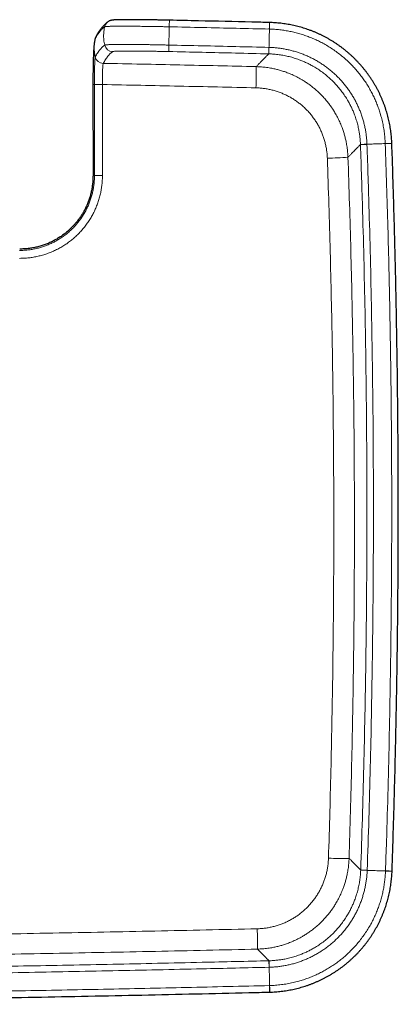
# Model space of a CAD drawing. Header units: millimetres. Extents: x 8 to 976, y 12 to 975.
# Tile 7 of 256: x 476 to 512, y 73 to 167. Entities that reach past the tile are written whole.
import ezdxf

# ---------------------------------------------------------------- set-up
doc = ezdxf.new("R2010")
doc.units = ezdxf.units.MM

msp = doc.modelspace()

# ---------------------------------------------------------------- linework, layer by layer
at = {"color": 252, "linetype": 'Continuous', "lineweight": 0}
for p, q in [((484.325, 166.512), (484.325, 166.512)), ((499.495, 163.875), (499.486, 163.875)), ((483.662, 162.967), (483.661, 162.966)), ((483.582, 160.948), (483.582, 160.938)), ((508.261, 155.196), (508.261, 155.205)), ((508.282, 85.759), (508.282, 85.769)), ((499.507, 77.084), (499.516, 77.084))]:
    msp.add_line(p, q, dxfattribs=at)
at = {"color": 7, "linetype": 'Continuous', "lineweight": 30}
for p, q in [((482.958, 165.529), (482.962, 165.537)), ((482.679, 160.923), (482.684, 152.205)), ((499.579, 74.084), (499.59, 74.085))]:
    msp.add_line(p, q, dxfattribs=at)
at = {"color": 7, "linetype": 'Continuous', "lineweight": 30, "flags": 128}
msp.add_lwpolyline([(484.105, 166.942), (484.144, 166.969), (484.203, 167.003)], dxfattribs=at)
at = {"color": 252, "linetype": 'Continuous', "lineweight": 0, "flags": 128}
for points in [[(489.975, 166.467), (489.976, 166.543), (489.978, 166.616), (489.979, 166.686), (489.981, 166.753), (489.982, 166.815), (489.983, 166.872), (489.984, 166.923), (489.985, 166.968), (489.986, 167.007), (489.987, 167.04), (489.988, 167.065), (489.988, 167.082), (489.988, 167.092), (489.988, 167.095)], [(499.543, 166.247), (499.545, 166.323), (499.547, 166.396), (499.549, 166.466), (499.55, 166.533), (499.552, 166.595), (499.553, 166.652), (499.554, 166.703), (499.555, 166.748), (499.556, 166.787), (499.557, 166.82), (499.558, 166.845), (499.558, 166.862), (499.558, 166.872), (499.558, 166.875)], [(499.553, 166.247), (499.555, 166.323), (499.557, 166.396), (499.559, 166.466), (499.56, 166.532), (499.562, 166.594), (499.563, 166.651), (499.565, 166.703), (499.566, 166.748), (499.567, 166.787), (499.568, 166.819), (499.568, 166.844), (499.569, 166.862), (499.569, 166.872), (499.569, 166.875)], [(489.923, 164.095), (489.923, 164.1), (489.923, 164.112), (489.924, 164.132), (489.924, 164.158), (489.925, 164.19), (489.926, 164.229), (489.927, 164.274), (489.928, 164.325), (489.929, 164.381), (489.93, 164.441), (489.932, 164.505), (489.933, 164.573), (489.935, 164.644), (489.936, 164.717)], [(499.486, 163.875), (499.486, 163.88), (499.486, 163.893), (499.486, 163.912), (499.487, 163.938), (499.488, 163.97), (499.489, 164.01), (499.49, 164.055), (499.491, 164.105), (499.492, 164.161), (499.494, 164.221), (499.495, 164.286), (499.497, 164.354), (499.499, 164.424), (499.501, 164.497)], [(499.495, 163.875), (499.495, 163.88), (499.496, 163.892), (499.496, 163.912), (499.497, 163.938), (499.498, 163.97), (499.499, 164.009), (499.5, 164.054), (499.501, 164.105), (499.502, 164.161), (499.504, 164.221), (499.506, 164.285), (499.507, 164.353), (499.509, 164.424), (499.511, 164.497)], [(508.261, 155.205), (508.266, 155.206), (508.278, 155.206), (508.297, 155.207), (508.323, 155.208), (508.356, 155.209), (508.395, 155.21), (508.44, 155.212), (508.49, 155.214), (508.546, 155.216), (508.606, 155.218), (508.671, 155.22), (508.739, 155.223), (508.81, 155.225), (508.883, 155.228)], [(508.261, 155.196), (508.266, 155.196), (508.278, 155.196), (508.297, 155.197), (508.323, 155.198), (508.356, 155.199), (508.395, 155.2), (508.44, 155.202), (508.491, 155.204), (508.546, 155.206), (508.607, 155.208), (508.671, 155.21), (508.739, 155.212), (508.81, 155.215), (508.883, 155.218)], [(510.632, 155.29), (510.707, 155.292), (510.781, 155.295), (510.851, 155.297), (510.917, 155.3), (510.979, 155.302), (511.036, 155.304), (511.087, 155.306), (511.133, 155.308), (511.172, 155.309), (511.204, 155.31), (511.229, 155.311), (511.247, 155.312), (511.257, 155.312), (511.259, 155.312)], [(510.632, 155.28), (510.708, 155.282), (510.781, 155.285), (510.851, 155.287), (510.917, 155.29), (510.979, 155.292), (511.036, 155.294), (511.088, 155.296), (511.133, 155.297), (511.172, 155.298), (511.204, 155.3), (511.229, 155.3), (511.247, 155.301), (511.257, 155.301), (511.259, 155.302)], [(508.282, 85.769), (508.287, 85.769), (508.299, 85.768), (508.319, 85.768), (508.345, 85.767), (508.377, 85.766), (508.416, 85.764), (508.461, 85.763), (508.512, 85.761), (508.568, 85.759), (508.628, 85.757), (508.692, 85.755), (508.76, 85.752), (508.831, 85.75), (508.904, 85.747)], [(508.282, 85.759), (508.287, 85.759), (508.299, 85.759), (508.318, 85.758), (508.344, 85.757), (508.377, 85.756), (508.416, 85.754), (508.461, 85.753), (508.512, 85.751), (508.567, 85.749), (508.628, 85.747), (508.692, 85.744), (508.76, 85.742), (508.831, 85.74), (508.904, 85.737)], [(510.653, 85.687), (510.729, 85.684), (510.802, 85.681), (510.872, 85.679), (510.939, 85.677), (511.001, 85.675), (511.058, 85.673), (511.109, 85.671), (511.154, 85.669), (511.193, 85.668), (511.225, 85.667), (511.25, 85.666), (511.268, 85.665), (511.278, 85.665), (511.281, 85.665)], [(510.653, 85.676), (510.729, 85.674), (510.802, 85.671), (510.872, 85.669), (510.938, 85.666), (511, 85.664), (511.057, 85.662), (511.109, 85.66), (511.154, 85.659), (511.193, 85.657), (511.225, 85.656), (511.25, 85.655), (511.268, 85.655), (511.278, 85.654), (511.28, 85.654)], [(499.507, 77.084), (499.507, 77.079), (499.507, 77.067), (499.507, 77.047), (499.508, 77.021), (499.509, 76.989), (499.51, 76.95), (499.511, 76.905), (499.512, 76.854), (499.513, 76.798), (499.515, 76.738), (499.516, 76.673), (499.518, 76.606), (499.52, 76.535), (499.522, 76.462)], [(499.516, 77.084), (499.516, 77.079), (499.517, 77.067), (499.517, 77.048), (499.518, 77.022), (499.519, 76.989), (499.52, 76.95), (499.521, 76.905), (499.522, 76.854), (499.523, 76.799), (499.525, 76.738), (499.527, 76.674), (499.528, 76.606), (499.53, 76.535), (499.532, 76.462)], [(499.564, 74.712), (499.566, 74.636), (499.568, 74.563), (499.57, 74.493), (499.571, 74.426), (499.573, 74.365), (499.574, 74.308), (499.575, 74.256), (499.576, 74.211), (499.577, 74.172), (499.578, 74.14), (499.579, 74.115), (499.579, 74.097), (499.579, 74.087), (499.579, 74.084)], [(499.574, 74.712), (499.576, 74.636), (499.578, 74.563), (499.58, 74.493), (499.581, 74.427), (499.583, 74.365), (499.584, 74.308), (499.586, 74.256), (499.587, 74.211), (499.588, 74.172), (499.589, 74.14), (499.589, 74.115), (499.59, 74.097), (499.59, 74.087), (499.59, 74.085)]]:
    msp.add_lwpolyline(points, dxfattribs=at)
at = {"color": 252, "linetype": 'Continuous', "lineweight": 0}
for centre, radius, start, end in [((484.574, 166.295), 0.799, 125.96545, 167.62262), ((483.665, 165.163), 0.795, 152.6475, 167.69079), ((484.582, 164.895), 0.8, 192.88304, 268.7598), ((483.679, 163.767), 0.801, 193.07123, 268.71999), ((483.68, 163.768), 0.801, 193.02347, 268.72143), ((446.754, 162.297), 51.537, 358.13896, 0.39647), ((483.43, 134.752), 26.197, 89.6678, 91.34073), ((483.461, 142.302), 18.636, 89.62797, 91.9801), ((504.488, 184.069), 30.188, 271.14744, 274.89565), ((483.467, 134.583), 17.652, 89.60722, 92.09047), ((506.36, 108.951), 22.08, 266.9887, 272.10777), ((444.421, 78.449), 53.994, 359.7351, 1.79737)]:
    msp.add_arc(centre, radius, start, end, dxfattribs=at)
at = {"color": 7, "linetype": 'Continuous', "lineweight": 30}
msp.add_arc((483.667, 165.165), 0.797, 150.38618, 167.67224, dxfattribs=at)
for points, knots in [([(484.106, 166.941), (484.075, 166.919), (484.01, 166.871), (483.915, 166.79), (483.817, 166.701), (483.72, 166.604), (483.625, 166.501), (483.531, 166.391), (483.438, 166.274), (483.345, 166.148), (483.251, 166.011), (483.156, 165.864), (483.064, 165.713), (483.004, 165.608), (482.975, 165.558)], [0, 0, 0, 0, 0.070524, 0.148541, 0.227873, 0.308136, 0.389002, 0.470207, 0.551549, 0.636453, 0.726663, 0.819255, 0.913295, 1, 1, 1, 1]), ([(489.988, 167.095), (489.979, 167.095), (489.905, 167.097), (489.775, 167.099), (489.601, 167.103), (489.436, 167.106), (489.266, 167.11), (489.088, 167.113), (488.905, 167.116), (488.723, 167.119), (488.543, 167.122), (488.363, 167.125), (488.185, 167.128), (488.008, 167.13), (487.832, 167.133), (487.658, 167.135), (487.486, 167.137), (487.318, 167.139), (487.154, 167.14), (486.994, 167.142), (486.839, 167.143), (486.688, 167.144), (486.542, 167.145), (486.401, 167.145), (486.264, 167.146), (486.132, 167.146), (486.003, 167.146), (485.878, 167.145), (485.756, 167.145), (485.639, 167.144), (485.527, 167.143), (485.42, 167.142), (485.318, 167.14), (485.221, 167.138), (485.129, 167.136), (485.041, 167.134), (484.959, 167.132), (484.881, 167.129), (484.808, 167.125), (484.738, 167.121), (484.67, 167.117), (484.604, 167.111), (484.545, 167.105), (484.497, 167.098), (484.459, 167.091), (484.425, 167.084), (484.389, 167.075), (484.346, 167.063), (484.296, 167.046), (484.247, 167.026), (484.216, 167.009), (484.203, 167.003)], [0, 0, 0, 0, 0.00342, 0.026165, 0.046378, 0.065476, 0.085155, 0.107249, 0.129347, 0.151467, 0.17363, 0.195856, 0.218167, 0.240583, 0.263125, 0.285809, 0.308598, 0.331197, 0.353663, 0.375999, 0.398216, 0.420324, 0.442333, 0.464258, 0.48611, 0.50791, 0.529516, 0.551911, 0.574303, 0.596706, 0.61914, 0.641625, 0.664185, 0.686856, 0.709673, 0.732681, 0.755882, 0.779214, 0.80296, 0.827382, 0.852991, 0.880994, 0.908405, 0.925772, 0.938027, 0.948442, 0.957954, 0.968186, 0.980111, 0.99192, 1, 1, 1, 1]), ([(499.558, 166.875), (498.999, 166.888), (496.738, 166.943), (493.548, 167.016), (490.917, 167.074), (489.988, 167.094)], [0, 0, 0, 0, 0.175437, 0.708719, 1, 1, 1, 1]), ([(499.569, 166.874), (499.569, 166.875), (499.565, 166.875), (499.562, 166.875), (499.558, 166.875)], [0, 0, 0, 0, 0.086879, 1, 1, 1, 1]), ([(511.259, 155.312), (511.255, 155.402), (511.248, 155.583), (511.228, 155.856), (511.203, 156.132), (511.17, 156.407), (511.132, 156.681), (511.087, 156.955), (511.036, 157.227), (510.979, 157.498), (510.915, 157.766), (510.846, 158.034), (510.769, 158.301), (510.687, 158.567), (510.598, 158.831), (510.504, 159.093), (510.403, 159.352), (510.297, 159.609), (510.185, 159.862), (510.068, 160.111), (509.945, 160.358), (509.816, 160.602), (509.681, 160.844), (509.54, 161.083), (509.394, 161.319), (509.242, 161.552), (509.084, 161.782), (508.922, 162.007), (508.754, 162.229), (508.582, 162.446), (508.405, 162.659), (508.224, 162.867), (508.037, 163.071), (507.846, 163.271), (507.65, 163.467), (507.449, 163.658), (507.244, 163.845), (507.035, 164.027), (506.821, 164.205), (506.604, 164.377), (506.382, 164.544), (506.158, 164.705), (505.929, 164.861), (505.698, 165.012), (505.463, 165.157), (505.225, 165.297), (504.982, 165.432), (504.736, 165.561), (504.487, 165.685), (504.235, 165.803), (503.98, 165.916), (503.724, 166.022), (503.466, 166.121), (503.207, 166.215), (502.945, 166.302), (502.681, 166.384), (502.414, 166.46), (502.146, 166.529), (501.875, 166.593), (501.604, 166.65), (501.331, 166.701), (501.057, 166.745), (500.782, 166.783), (500.507, 166.815), (500.231, 166.841), (499.956, 166.859), (499.735, 166.87), (499.606, 166.873), (499.569, 166.874)], [0, 0, 0, 0, 0.0148, 0.030067, 0.045348, 0.06064, 0.075942, 0.091251, 0.106578, 0.121807, 0.137027, 0.152311, 0.167643, 0.183009, 0.198391, 0.213773, 0.229134, 0.244457, 0.259728, 0.274929, 0.290104, 0.305363, 0.32066, 0.335985, 0.351331, 0.366688, 0.382049, 0.397402, 0.41274, 0.428054, 0.443338, 0.458575, 0.473814, 0.489085, 0.504378, 0.519687, 0.535008, 0.550334, 0.565658, 0.580974, 0.596276, 0.611557, 0.626824, 0.642028, 0.657252, 0.672536, 0.687864, 0.703223, 0.718597, 0.733969, 0.749322, 0.764639, 0.779907, 0.795104, 0.810271, 0.825589, 0.840898, 0.856209, 0.871529, 0.886885, 0.902162, 0.91746, 0.932805, 0.948147, 0.96343, 0.978601, 0.993895, 1, 1, 1, 1]), ([(482.871, 165.277), (482.865, 165.249), (482.852, 165.192), (482.837, 165.11), (482.825, 165.038), (482.817, 164.982), (482.81, 164.936), (482.805, 164.898), (482.8, 164.863), (482.796, 164.828), (482.791, 164.787), (482.786, 164.744), (482.78, 164.685), (482.774, 164.614), (482.766, 164.528), (482.76, 164.441), (482.753, 164.346), (482.747, 164.249), (482.741, 164.151), (482.736, 164.056), (482.731, 163.954), (482.726, 163.84), (482.722, 163.729), (482.718, 163.621), (482.714, 163.517), (482.711, 163.412), (482.708, 163.313), (482.705, 163.216), (482.702, 163.116), (482.7, 163.006), (482.697, 162.9), (482.695, 162.793), (482.693, 162.684), (482.69, 162.554), (482.688, 162.401), (482.686, 162.245), (482.684, 162.088), (482.682, 161.934), (482.681, 161.764), (482.68, 161.58), (482.679, 161.377), (482.679, 161.157), (482.679, 161.003), (482.679, 160.923)], [0, 0, 0, 0, 0.0195508, 0.0398578, 0.0564133, 0.0694019, 0.0804009, 0.0902299, 0.0985032, 0.1078706, 0.119569, 0.132966, 0.1455229, 0.1712068, 0.1994592, 0.229498, 0.2575688, 0.2910407, 0.3200314, 0.3434348, 0.3731855, 0.4037909, 0.4340846, 0.4582452, 0.4838211, 0.510084, 0.5332395, 0.5530231, 0.576112, 0.6002685, 0.6256211, 0.6445287, 0.6671967, 0.6936631, 0.7239173, 0.7580306, 0.7848697, 0.8138974, 0.8452895, 0.8792717, 0.9161364, 0.9562378, 1, 1, 1, 1]), ([(482.887, 165.333), (482.887, 165.333), (482.887, 165.325), (482.877, 165.311), (482.872, 165.284), (482.871, 165.276)], [0, 0, 0, 0, 0.000131, 0.717453, 1, 1, 1, 1]), ([(482.933, 165.476), (482.931, 165.47), (482.923, 165.452), (482.912, 165.424), (482.901, 165.391), (482.891, 165.358), (482.881, 165.323), (482.875, 165.298), (482.872, 165.283), (482.872, 165.281)], [0, 0, 0, 0, 0.0717587, 0.2103051, 0.3603826, 0.5279209, 0.7207058, 0.9508347, 1, 1, 1, 1]), ([(511.259, 155.302), (511.259, 155.302), (511.259, 155.305), (511.259, 155.309), (511.259, 155.312)], [0, 0, 0, 0, 0.065966, 1, 1, 1, 1]), ([(511.28, 85.665), (511.294, 86.067), (511.337, 87.311), (511.403, 89.397), (511.478, 91.925), (511.547, 94.455), (511.609, 96.986), (511.664, 99.516), (511.713, 102.046), (511.756, 104.577), (511.792, 107.107), (511.822, 109.638), (511.845, 112.169), (511.863, 114.7), (511.873, 117.231), (511.877, 119.762), (511.875, 122.293), (511.867, 124.824), (511.852, 127.355), (511.83, 129.885), (511.803, 132.416), (511.768, 134.947), (511.728, 137.478), (511.681, 140.008), (511.628, 142.538), (511.568, 145.069), (511.502, 147.599), (511.429, 150.129), (511.35, 152.658), (511.293, 154.382), (511.261, 155.263), (511.259, 155.302)], [0, 0, 0, 0, 0.017325, 0.0536, 0.089927, 0.126266, 0.162604, 0.198941, 0.235277, 0.271614, 0.307951, 0.344288, 0.380625, 0.416963, 0.453302, 0.489641, 0.525977, 0.562314, 0.598652, 0.63499, 0.671328, 0.707666, 0.744004, 0.780341, 0.816679, 0.853016, 0.889352, 0.925693, 0.96203, 0.998354, 1, 1, 1, 1]), ([(482.684, 152.205), (482.682, 152.075), (482.679, 151.819), (482.646, 151.437), (482.595, 151.062), (482.523, 150.692), (482.433, 150.328), (482.324, 149.971), (482.197, 149.623), (482.053, 149.285), (481.893, 148.959), (481.719, 148.644), (481.529, 148.341), (481.325, 148.048), (481.108, 147.768), (480.879, 147.501), (480.639, 147.248), (480.376, 146.998), (480.092, 146.754), (479.784, 146.518), (479.467, 146.302), (479.142, 146.106), (478.809, 145.928), (478.47, 145.77), (478.108, 145.624), (477.722, 145.494), (477.314, 145.382), (476.905, 145.297), (476.495, 145.237), (476.085, 145.2), (475.812, 145.196), (475.675, 145.193)], [0, 0, 0, 0, 0.035284, 0.069891, 0.104201, 0.138514, 0.172558, 0.206351, 0.240029, 0.273505, 0.306373, 0.338916, 0.371443, 0.403924, 0.436067, 0.467946, 0.499641, 0.53109, 0.566626, 0.601769, 0.636562, 0.671043, 0.705248, 0.739213, 0.772908, 0.81171, 0.850027, 0.887941, 0.925526, 0.962857, 1, 1, 1, 1]), ([(499.59, 74.085), (499.681, 74.087), (499.863, 74.093), (500.138, 74.11), (500.414, 74.132), (500.689, 74.162), (500.964, 74.197), (501.238, 74.239), (501.511, 74.287), (501.782, 74.342), (502.052, 74.402), (502.32, 74.469), (502.588, 74.542), (502.854, 74.622), (503.119, 74.708), (503.382, 74.8), (503.643, 74.897), (503.9, 75.001), (504.154, 75.11), (504.405, 75.225), (504.653, 75.345), (504.899, 75.471), (505.142, 75.604), (505.383, 75.742), (505.62, 75.886), (505.855, 76.035), (506.086, 76.19), (506.313, 76.35), (506.537, 76.515), (506.756, 76.685), (506.971, 76.86), (507.181, 77.039), (507.387, 77.223), (507.589, 77.412), (507.787, 77.606), (507.98, 77.805), (508.169, 78.008), (508.353, 78.216), (508.533, 78.427), (508.707, 78.643), (508.877, 78.863), (509.041, 79.086), (509.199, 79.312), (509.352, 79.542), (509.499, 79.775), (509.642, 80.012), (509.78, 80.253), (509.912, 80.498), (510.038, 80.746), (510.159, 80.997), (510.274, 81.25), (510.383, 81.505), (510.485, 81.762), (510.582, 82.02), (510.672, 82.281), (510.756, 82.544), (510.835, 82.81), (510.908, 83.078), (510.974, 83.347), (511.034, 83.618), (511.088, 83.89), (511.135, 84.164), (511.176, 84.438), (511.211, 84.714), (511.239, 84.989), (511.261, 85.264), (511.274, 85.486), (511.278, 85.616), (511.28, 85.654)], [0, 0, 0, 0, 0.014995, 0.030256, 0.045531, 0.060817, 0.076113, 0.091416, 0.106737, 0.12196, 0.137174, 0.152451, 0.167778, 0.183137, 0.198514, 0.213889, 0.229244, 0.244561, 0.259826, 0.27502, 0.29019, 0.305443, 0.320733, 0.336052, 0.351392, 0.366743, 0.382098, 0.397445, 0.412777, 0.428085, 0.443363, 0.458593, 0.473826, 0.489091, 0.504378, 0.519681, 0.534996, 0.550315, 0.565633, 0.580943, 0.596239, 0.611514, 0.626776, 0.641973, 0.657191, 0.672469, 0.687791, 0.703144, 0.718511, 0.733878, 0.749224, 0.764536, 0.779797, 0.794989, 0.810149, 0.825461, 0.840764, 0.856069, 0.871383, 0.886732, 0.902003, 0.917295, 0.932634, 0.94797, 0.963247, 0.978412, 0.9937, 1, 1, 1, 1]), ([(511.28, 85.654), (511.28, 85.655), (511.28, 85.658), (511.281, 85.662), (511.281, 85.665)], [0, 0, 0, 0, 0.213172, 1, 1, 1, 1]), ([(415.388, 72.916), (415.487, 72.917), (417.292, 72.922), (420.804, 72.939), (425.925, 72.966), (431.046, 73.001), (436.167, 73.043), (441.287, 73.09), (446.407, 73.144), (451.525, 73.204), (456.642, 73.271), (461.759, 73.344), (466.877, 73.424), (471.997, 73.51), (477.117, 73.602), (482.237, 73.701), (487.357, 73.806), (492.476, 73.918), (496.55, 74.011), (498.918, 74.069), (499.579, 74.085)], [0, 0, 0, 0, 0.003508, 0.064313, 0.125132, 0.185957, 0.246782, 0.3076, 0.368405, 0.429191, 0.489956, 0.550731, 0.611527, 0.67234, 0.733163, 0.793989, 0.854812, 0.915624, 0.97642, 1, 1, 1, 1])]:
    msp.add_open_spline(points, degree=3, knots=knots, dxfattribs=at)
at = {"color": 252, "linetype": 'Continuous', "lineweight": 0}
for points, knots in [([(483.794, 166.467), (483.757, 166.438), (483.682, 166.382), (483.571, 166.279), (483.459, 166.163), (483.347, 166.031), (483.236, 165.886), (483.122, 165.722), (483.006, 165.54), (482.928, 165.403), (482.888, 165.335)], [0, 0, 0, 0, 0.123227, 0.246457, 0.369685, 0.492915, 0.616153, 0.739393, 0.869694, 1, 1, 1, 1]), ([(483.794, 166.467), (483.773, 166.359), (483.731, 166.144), (483.702, 165.815), (483.699, 165.508), (483.717, 165.226), (483.749, 164.969), (483.784, 164.801), (483.802, 164.717)], [0, 0, 0, 0, 0.185952, 0.372936, 0.560323, 0.707437, 0.854097, 1, 1, 1, 1]), ([(484.325, 166.512), (484.325, 166.512), (484.281, 166.51), (484.177, 166.507), (484.061, 166.5), (483.962, 166.494), (483.885, 166.486), (483.835, 166.479), (483.808, 166.473), (483.794, 166.469), (483.794, 166.467), (483.794, 166.467)], [0, 0, 0, 0, 0.000027, 0.15653, 0.313465, 0.470548, 0.627497, 0.784006, 0.891991, 0.999975, 1, 1, 1, 1]), ([(489.975, 166.467), (489.975, 166.467), (489.905, 166.469), (489.767, 166.472), (489.56, 166.476), (489.352, 166.48), (489.103, 166.484), (488.812, 166.489), (488.483, 166.494), (488.155, 166.498), (487.829, 166.503), (487.508, 166.507), (487.205, 166.511), (486.922, 166.515), (486.658, 166.518), (486.4, 166.521), (486.149, 166.523), (485.906, 166.525), (485.677, 166.526), (485.46, 166.525), (485.256, 166.524), (485.062, 166.523), (484.88, 166.521), (484.708, 166.519), (484.56, 166.517), (484.431, 166.515), (484.363, 166.512), (484.325, 166.512), (484.325, 166.512)], [0, 0, 0, 0, 0.0000084, 0.0291402, 0.0582714, 0.0875454, 0.1168187, 0.1642087, 0.2116344, 0.2590267, 0.3077006, 0.3564099, 0.4050834, 0.4482189, 0.4913785, 0.53451, 0.5786461, 0.6228089, 0.6669419, 0.70996, 0.7530041, 0.7960247, 0.8400224, 0.8840509, 0.9280502, 0.9639896, 0.9999953, 1, 1, 1, 1]), ([(489.975, 166.467), (489.972, 166.36), (489.968, 166.145), (489.96, 165.816), (489.954, 165.509), (489.947, 165.227), (489.942, 164.97), (489.938, 164.801), (489.936, 164.717)], [0, 0, 0, 0, 0.18594, 0.372919, 0.560305, 0.707423, 0.854087, 1, 1, 1, 1]), ([(499.543, 166.247), (498.487, 166.273), (496.363, 166.323), (493.174, 166.397), (491.041, 166.444), (489.975, 166.467)], [0, 0, 0, 0, 0.331309, 0.665654, 1, 1, 1, 1]), ([(499.553, 166.247), (499.551, 166.14), (499.545, 165.925), (499.538, 165.596), (499.53, 165.289), (499.523, 165.006), (499.517, 164.75), (499.513, 164.581), (499.511, 164.497)], [0, 0, 0, 0, 0.18594, 0.37292, 0.560306, 0.707423, 0.85409, 1, 1, 1, 1]), ([(499.553, 166.247), (499.553, 166.247), (499.55, 166.247), (499.547, 166.247), (499.543, 166.247)], [0, 0, 0, 0, 0.006006, 1, 1, 1, 1]), ([(510.632, 155.29), (510.632, 155.29), (510.609, 155.476), (510.61, 155.852), (510.538, 156.411), (510.451, 156.968), (510.333, 157.519), (510.197, 158.034), (510.046, 158.513), (509.886, 158.957), (509.708, 159.395), (509.509, 159.828), (509.291, 160.257), (509.052, 160.68), (508.795, 161.093), (508.522, 161.493), (508.232, 161.881), (507.926, 162.256), (507.605, 162.617), (507.255, 162.978), (506.875, 163.337), (506.462, 163.69), (506.033, 164.024), (505.589, 164.336), (505.13, 164.628), (504.679, 164.885), (504.238, 165.11), (503.808, 165.308), (503.371, 165.488), (502.923, 165.651), (502.463, 165.796), (501.993, 165.923), (501.519, 166.029), (501.036, 166.116), (500.547, 166.182), (500.051, 166.227), (499.719, 166.243), (499.553, 166.247), (499.553, 166.247)], [0, 0, 0, 0, 0.000003, 0.032761, 0.065578, 0.098415, 0.131232, 0.163989, 0.19148, 0.218994, 0.246509, 0.274, 0.302287, 0.3306, 0.358913, 0.387201, 0.415339, 0.443503, 0.471668, 0.499807, 0.531371, 0.563007, 0.594679, 0.626351, 0.657986, 0.68955, 0.71707, 0.744613, 0.772156, 0.799676, 0.827993, 0.856337, 0.884681, 0.912998, 0.941993, 0.971001, 0.999997, 1, 1, 1, 1]), ([(482.887, 165.333), (482.867, 165.226), (482.825, 165.011), (482.797, 164.683), (482.793, 164.376), (482.812, 164.094), (482.845, 163.838), (482.88, 163.67), (482.898, 163.586)], [0, 0, 0, 0, 0.185956, 0.372943, 0.56033, 0.707443, 0.854101, 1, 1, 1, 1]), ([(482.888, 165.335), (482.888, 165.334), (482.887, 165.334), (482.887, 165.333), (482.887, 165.333)], [0, 0, 0, 0, 0.997697, 1, 1, 1, 1]), ([(482.899, 163.588), (482.936, 163.652), (483.01, 163.782), (483.122, 163.958), (483.233, 164.12), (483.345, 164.268), (483.456, 164.401), (483.57, 164.52), (483.685, 164.628), (483.763, 164.687), (483.802, 164.717)], [0, 0, 0, 0, 0.123482, 0.246967, 0.370451, 0.493934, 0.617427, 0.740921, 0.870459, 1, 1, 1, 1]), ([(484.565, 164.095), (484.526, 164.065), (484.448, 164.006), (484.333, 163.899), (484.219, 163.779), (484.108, 163.646), (483.996, 163.499), (483.885, 163.337), (483.773, 163.161), (483.699, 163.032), (483.662, 162.967)], [0, 0, 0, 0, 0.129538, 0.259078, 0.382561, 0.506045, 0.629539, 0.753033, 0.876515, 1, 1, 1, 1]), ([(483.802, 164.717), (483.802, 164.717), (483.802, 164.72), (483.825, 164.726), (483.869, 164.734), (483.939, 164.742), (484.03, 164.749), (484.139, 164.755), (484.266, 164.76), (484.408, 164.764), (484.568, 164.768), (484.744, 164.771), (484.936, 164.773), (485.144, 164.775), (485.368, 164.775), (485.607, 164.776), (485.86, 164.775), (486.126, 164.775), (486.404, 164.774), (486.709, 164.772), (487.042, 164.77), (487.406, 164.766), (487.781, 164.761), (488.164, 164.755), (488.536, 164.748), (488.896, 164.74), (489.241, 164.733), (489.588, 164.725), (489.82, 164.72), (489.936, 164.717), (489.936, 164.717)], [0, 0, 0, 0, 0.000006, 0.039419, 0.078942, 0.118503, 0.158026, 0.19744, 0.233941, 0.270556, 0.307231, 0.343909, 0.380528, 0.417032, 0.453648, 0.490386, 0.527183, 0.56398, 0.600718, 0.637335, 0.680178, 0.723153, 0.766174, 0.809151, 0.851993, 0.888964, 0.925997, 0.963026, 0.999994, 1, 1, 1, 1]), ([(489.923, 164.095), (489.822, 164.097), (489.619, 164.102), (489.317, 164.108), (489.016, 164.114), (488.702, 164.119), (488.376, 164.124), (488.041, 164.13), (487.713, 164.134), (487.394, 164.138), (487.084, 164.141), (486.785, 164.143), (486.498, 164.145), (486.227, 164.146), (485.972, 164.146), (485.737, 164.145), (485.521, 164.143), (485.324, 164.141), (485.148, 164.137), (484.993, 164.133), (484.866, 164.128), (484.764, 164.123), (484.684, 164.117), (484.624, 164.11), (484.582, 164.103), (484.571, 164.097), (484.565, 164.095)], [0, 0, 0, 0, 0.036899, 0.07386, 0.110826, 0.147731, 0.190739, 0.233881, 0.277068, 0.320208, 0.363218, 0.407077, 0.451095, 0.495163, 0.539177, 0.583036, 0.626853, 0.670821, 0.714835, 0.758792, 0.802605, 0.842013, 0.881529, 0.92108, 0.960595, 1, 1, 1, 1]), ([(499.486, 163.875), (498.43, 163.901), (496.309, 163.951), (493.121, 164.025), (490.989, 164.072), (489.923, 164.095)], [0, 0, 0, 0, 0.331044, 0.665523, 1, 1, 1, 1]), ([(489.936, 164.717), (491.003, 164.694), (493.135, 164.647), (496.324, 164.573), (498.445, 164.523), (499.501, 164.497)], [0, 0, 0, 0, 0.334478, 0.668956, 1, 1, 1, 1]), ([(499.501, 164.497), (499.504, 164.497), (499.507, 164.497), (499.511, 164.497), (499.511, 164.497)], [0, 0, 0, 0, 0.994289, 1, 1, 1, 1]), ([(499.511, 164.497), (499.511, 164.497), (499.641, 164.495), (499.901, 164.481), (500.289, 164.447), (500.676, 164.396), (501.064, 164.33), (501.452, 164.248), (501.84, 164.149), (502.224, 164.035), (502.603, 163.906), (502.976, 163.759), (503.341, 163.597), (503.7, 163.42), (504.055, 163.227), (504.404, 163.016), (504.748, 162.789), (505.081, 162.547), (505.401, 162.294), (505.707, 162.03), (505.998, 161.756), (506.278, 161.471), (506.549, 161.171), (506.808, 160.857), (507.057, 160.529), (507.292, 160.191), (507.51, 159.846), (507.71, 159.496), (507.895, 159.141), (508.065, 158.779), (508.221, 158.407), (508.362, 158.024), (508.489, 157.633), (508.598, 157.236), (508.69, 156.837), (508.765, 156.437), (508.82, 156.036), (508.868, 155.633), (508.866, 155.362), (508.883, 155.228), (508.883, 155.228)], [0, 0, 0, 0, 0.000005, 0.02685, 0.053718, 0.080589, 0.107438, 0.135007, 0.162599, 0.190189, 0.217756, 0.245291, 0.272851, 0.300413, 0.327952, 0.3563, 0.384676, 0.413052, 0.441402, 0.46893, 0.496482, 0.524033, 0.55156, 0.579889, 0.608244, 0.636596, 0.664923, 0.69245, 0.720001, 0.747549, 0.775073, 0.803391, 0.831735, 0.860076, 0.888391, 0.916281, 0.944195, 0.972108, 0.999996, 1, 1, 1, 1]), ([(482.817, 160.941), (482.817, 160.941), (482.817, 161.006), (482.819, 161.135), (482.823, 161.329), (482.829, 161.52), (482.835, 161.708), (482.839, 161.9), (482.84, 162.094), (482.839, 162.289), (482.838, 162.476), (482.839, 162.652), (482.844, 162.814), (482.851, 162.963), (482.858, 163.098), (482.862, 163.221), (482.867, 163.327), (482.876, 163.414), (482.884, 163.484), (482.89, 163.534), (482.892, 163.569), (482.898, 163.582), (482.898, 163.586), (482.898, 163.586)], [0, 0, 0, 0, 0.000015, 0.049164, 0.098513, 0.148003, 0.197485, 0.246745, 0.302, 0.35743, 0.412784, 0.467935, 0.523507, 0.579295, 0.635147, 0.690809, 0.74654, 0.80248, 0.858512, 0.91435, 0.957167, 0.999985, 1, 1, 1, 1]), ([(482.898, 163.586), (482.898, 163.586), (482.899, 163.586), (482.899, 163.587), (482.899, 163.588)], [0, 0, 0, 0, 0.002191, 1, 1, 1, 1]), ([(498.289, 162.654), (498.357, 162.723), (498.493, 162.861), (498.675, 163.047), (498.842, 163.218), (498.983, 163.362), (499.101, 163.483), (499.2, 163.584), (499.289, 163.674), (499.366, 163.753), (499.433, 163.821), (499.468, 163.857), (499.486, 163.875)], [0, 0, 0, 0, 0.112442, 0.224884, 0.337346, 0.449809, 0.541495, 0.633181, 0.724867, 0.816577, 0.908288, 1, 1, 1, 1]), ([(508.261, 155.205), (508.255, 155.331), (508.242, 155.584), (508.204, 155.961), (508.151, 156.337), (508.074, 156.749), (507.968, 157.195), (507.827, 157.673), (507.672, 158.108), (507.51, 158.498), (507.348, 158.847), (507.171, 159.189), (506.961, 159.556), (506.712, 159.944), (506.42, 160.349), (506.13, 160.707), (505.848, 161.022), (505.58, 161.298), (505.3, 161.562), (504.98, 161.838), (504.617, 162.122), (504.207, 162.407), (503.815, 162.65), (503.444, 162.854), (503.099, 163.025), (502.747, 163.181), (502.356, 163.336), (501.923, 163.482), (501.448, 163.614), (500.965, 163.72), (500.478, 163.8), (499.987, 163.855), (499.659, 163.868), (499.495, 163.875)], [0, 0, 0, 0, 0.0278984, 0.0558215, 0.0837448, 0.1116431, 0.1483439, 0.1850729, 0.2217737, 0.250095, 0.2784421, 0.3067893, 0.3351108, 0.3718116, 0.4085405, 0.4452414, 0.4735634, 0.5019108, 0.5302583, 0.5585802, 0.5952971, 0.6320423, 0.6687595, 0.6970941, 0.725455, 0.7538154, 0.7821499, 0.8183675, 0.8546936, 0.8910753, 0.9274563, 0.9637823, 1, 1, 1, 1]), ([(483.661, 162.966), (483.659, 162.962), (483.655, 162.954), (483.65, 162.927), (483.641, 162.879), (483.629, 162.798), (483.62, 162.695), (483.613, 162.569), (483.603, 162.423), (483.596, 162.26), (483.595, 162.079), (483.595, 161.885), (483.595, 161.692), (483.591, 161.502), (483.586, 161.32), (483.582, 161.134), (483.582, 161.01), (483.582, 160.948)], [0, 0, 0, 0, 0.0420808, 0.0841674, 0.1584547, 0.2329877, 0.3072688, 0.3815364, 0.4560344, 0.5302866, 0.6044508, 0.6788589, 0.7530329, 0.8146404, 0.8765241, 0.9383993, 1, 1, 1, 1]), ([(483.662, 162.967), (486.1, 162.918), (490.976, 162.82), (495.852, 162.709), (498.289, 162.654)], [0, 0, 0, 0, 0.499999, 1, 1, 1, 1]), ([(498.289, 162.654), (498.456, 162.647), (498.788, 162.634), (499.285, 162.579), (499.74, 162.505), (500.154, 162.416), (500.527, 162.319), (500.895, 162.206), (501.294, 162.065), (501.721, 161.89), (502.172, 161.675), (502.577, 161.454), (502.938, 161.233), (503.258, 161.018), (503.569, 160.79), (503.898, 160.524), (504.243, 160.218), (504.596, 159.867), (504.905, 159.525), (505.172, 159.197), (505.402, 158.889), (505.618, 158.571), (505.841, 158.213), (506.064, 157.811), (506.281, 157.363), (506.458, 156.939), (506.601, 156.543), (506.716, 156.176), (506.815, 155.806), (506.906, 155.399), (506.982, 154.955), (507.039, 154.474), (507.056, 154.152), (507.064, 153.991)], [0, 0, 0, 0, 0.0367155, 0.0734593, 0.1101748, 0.1385063, 0.1668641, 0.1952214, 0.2235529, 0.2602861, 0.2970477, 0.3337813, 0.3621307, 0.3905061, 0.4188815, 0.4472309, 0.4838876, 0.520573, 0.5572301, 0.5855193, 0.6138344, 0.6421494, 0.6704383, 0.70702, 0.7436298, 0.7802114, 0.808439, 0.8366924, 0.8649457, 0.8931733, 0.9287736, 0.9643998, 1, 1, 1, 1]), ([(482.681, 160.923), (482.682, 160.925), (482.684, 160.928), (482.713, 160.932), (482.755, 160.937), (482.796, 160.94), (482.817, 160.941)], [0, 0, 0, 0, 0.26458, 0.510689, 0.755995, 1, 1, 1, 1]), ([(482.817, 160.927), (482.817, 160.932), (482.817, 160.936), (482.817, 160.941), (482.817, 160.941)], [0, 0, 0, 0, 0.995715, 1, 1, 1, 1]), ([(482.823, 152.224), (482.822, 153.29), (482.821, 155.423), (482.819, 158.324), (482.818, 160.159), (482.817, 160.927)], [0, 0, 0, 0, 0.367599, 0.735198, 1, 1, 1, 1]), ([(483.582, 160.938), (483.583, 159.871), (483.584, 158.037), (483.586, 155.136), (483.587, 153.301), (483.588, 152.235)], [0, 0, 0, 0, 0.367627, 0.632401, 1, 1, 1, 1]), ([(498.264, 160.623), (495.817, 160.679), (490.923, 160.79), (486.029, 160.889), (483.582, 160.938)], [0, 0, 0, 0, 0.499999, 1, 1, 1, 1]), ([(505.092, 153.887), (505.086, 154.012), (505.073, 154.263), (505.029, 154.637), (504.965, 155.013), (504.878, 155.39), (504.769, 155.767), (504.639, 156.138), (504.488, 156.501), (504.318, 156.855), (504.128, 157.198), (503.918, 157.53), (503.69, 157.85), (503.443, 158.158), (503.18, 158.451), (502.902, 158.729), (502.608, 158.99), (502.3, 159.234), (501.977, 159.461), (501.642, 159.67), (501.296, 159.859), (500.94, 160.029), (500.576, 160.179), (500.203, 160.307), (499.824, 160.414), (499.438, 160.5), (499.049, 160.564), (498.657, 160.608), (498.394, 160.618), (498.264, 160.623)], [0, 0, 0, 0, 0.035601, 0.071228, 0.106829, 0.143845, 0.180978, 0.21817, 0.255362, 0.292494, 0.32951, 0.366604, 0.403816, 0.441086, 0.478358, 0.515569, 0.552663, 0.589845, 0.627144, 0.664504, 0.701864, 0.739164, 0.776346, 0.813524, 0.850818, 0.888172, 0.925527, 0.962822, 1, 1, 1, 1]), ([(508.261, 155.196), (508.243, 155.178), (508.208, 155.142), (508.14, 155.074), (508.062, 154.995), (507.973, 154.906), (507.873, 154.805), (507.754, 154.685), (507.613, 154.543), (507.447, 154.376), (507.266, 154.194), (507.131, 154.058), (507.064, 153.991)], [0, 0, 0, 0, 0.092275, 0.1845513, 0.2768269, 0.3691269, 0.4614289, 0.5537301, 0.6652877, 0.7768448, 0.888422, 1, 1, 1, 1]), ([(508.282, 85.769), (508.337, 87.414), (508.446, 90.704), (508.578, 95.64), (508.688, 100.577), (508.772, 105.514), (508.83, 110.226), (508.864, 114.713), (508.879, 118.975), (508.874, 123.521), (508.847, 128.351), (508.792, 133.466), (508.711, 138.58), (508.603, 143.693), (508.486, 148.167), (508.37, 152.001), (508.298, 154.131), (508.261, 155.196)], [0, 0, 0, 0, 0.071108, 0.142216, 0.213326, 0.284435, 0.355542, 0.416916, 0.478291, 0.539665, 0.613319, 0.686975, 0.760631, 0.834286, 0.907941, 0.95397, 1, 1, 1, 1]), ([(510.632, 155.29), (510.525, 155.286), (510.309, 155.278), (509.981, 155.267), (509.674, 155.256), (509.392, 155.246), (509.135, 155.237), (508.967, 155.231), (508.883, 155.228)], [0, 0, 0, 0, 0.1859406, 0.3729224, 0.5603078, 0.7074234, 0.8540898, 1, 1, 1, 1]), ([(508.883, 155.228), (508.883, 155.228), (508.883, 155.224), (508.883, 155.221), (508.883, 155.218)], [0, 0, 0, 0, 0.005666, 1, 1, 1, 1]), ([(508.883, 155.218), (508.919, 154.152), (508.992, 152.021), (509.108, 148.185), (509.225, 143.708), (509.333, 138.591), (509.414, 133.474), (509.469, 128.357), (509.496, 123.523), (509.501, 118.974), (509.486, 114.71), (509.452, 110.22), (509.395, 105.505), (509.31, 100.565), (509.2, 95.625), (509.068, 90.686), (508.959, 87.393), (508.904, 85.747)], [0, 0, 0, 0, 0.04603, 0.09206, 0.165714, 0.239369, 0.313025, 0.386681, 0.460335, 0.521709, 0.583084, 0.644458, 0.715565, 0.786674, 0.857783, 0.928892, 1, 1, 1, 1]), ([(510.632, 155.28), (510.632, 155.283), (510.632, 155.286), (510.632, 155.289), (510.632, 155.29)], [0, 0, 0, 0, 0.994049, 1, 1, 1, 1]), ([(510.653, 85.687), (510.685, 86.621), (510.774, 89.262), (510.9, 93.609), (511.023, 98.727), (511.12, 103.846), (511.19, 108.965), (511.229, 113.444), (511.246, 117.284), (511.251, 120.683), (511.243, 124.282), (511.22, 128.08), (511.183, 131.878), (511.131, 135.675), (511.065, 139.473), (510.983, 143.339), (510.884, 147.273), (510.768, 151.277), (510.678, 153.945), (510.632, 155.28)], [0, 0, 0, 0, 0.040319, 0.113868, 0.187419, 0.260971, 0.334522, 0.408071, 0.454035, 0.5, 0.554568, 0.609136, 0.663705, 0.718266, 0.772827, 0.827388, 0.884925, 0.942463, 1, 1, 1, 1]), ([(505.2, 86.901), (505.246, 88.388), (505.337, 91.363), (505.448, 95.824), (505.541, 100.287), (505.614, 104.75), (505.666, 109.213), (505.699, 113.676), (505.712, 118.139), (505.705, 122.603), (505.678, 127.067), (505.631, 131.533), (505.564, 136.002), (505.477, 140.474), (505.37, 144.945), (505.244, 149.416), (505.143, 152.397), (505.092, 153.887)], [0, 0, 0, 0, 0.066621, 0.133243, 0.199866, 0.266488, 0.333109, 0.399731, 0.466353, 0.532975, 0.599597, 0.666219, 0.732974, 0.799731, 0.866488, 0.933244, 1, 1, 1, 1]), ([(507.064, 153.991), (507.115, 152.501), (507.216, 149.522), (507.341, 145.052), (507.449, 140.581), (507.536, 136.11), (507.603, 131.639), (507.65, 127.168), (507.678, 122.696), (507.685, 118.225), (507.672, 113.753), (507.64, 109.279), (507.587, 104.802), (507.514, 100.322), (507.421, 95.843), (507.309, 91.364), (507.218, 88.379), (507.172, 86.886)], [0, 0, 0, 0, 0.066621, 0.133243, 0.199866, 0.266488, 0.333109, 0.399731, 0.466353, 0.532975, 0.599597, 0.666219, 0.732974, 0.799731, 0.866488, 0.933244, 1, 1, 1, 1]), ([(483.588, 152.235), (483.585, 152.088), (483.581, 151.795), (483.543, 151.356), (483.483, 150.92), (483.398, 150.487), (483.288, 150.057), (483.154, 149.633), (482.996, 149.215), (482.815, 148.808), (482.612, 148.411), (482.387, 148.027), (482.14, 147.657), (481.872, 147.3), (481.584, 146.958), (481.278, 146.633), (480.955, 146.326), (480.615, 146.038), (480.259, 145.77), (479.889, 145.523), (479.504, 145.295), (479.108, 145.09), (478.701, 144.907), (478.286, 144.748), (477.862, 144.613), (477.43, 144.502), (476.992, 144.415), (476.55, 144.353), (476.106, 144.313), (475.81, 144.309), (475.662, 144.306)], [0, 0, 0, 0, 0.03531, 0.070676, 0.106041, 0.141351, 0.177014, 0.21279, 0.248623, 0.284455, 0.320229, 0.355891, 0.391599, 0.42742, 0.463298, 0.499176, 0.534995, 0.570702, 0.60639, 0.642192, 0.678049, 0.713906, 0.749705, 0.785391, 0.821066, 0.856852, 0.892696, 0.92854, 0.964326, 1, 1, 1, 1]), ([(475.667, 145.065), (475.667, 145.065), (475.801, 145.065), (476.069, 145.073), (476.469, 145.107), (476.868, 145.164), (477.264, 145.242), (477.653, 145.342), (478.036, 145.464), (478.411, 145.608), (478.778, 145.773), (479.136, 145.959), (479.483, 146.164), (479.818, 146.388), (480.139, 146.629), (480.446, 146.889), (480.738, 147.166), (481.014, 147.46), (481.274, 147.768), (481.516, 148.09), (481.738, 148.425), (481.941, 148.772), (482.125, 149.129), (482.288, 149.498), (482.431, 149.874), (482.552, 150.258), (482.651, 150.645), (482.728, 151.036), (482.783, 151.43), (482.816, 151.826), (482.823, 152.091), (482.823, 152.224), (482.823, 152.224)], [0, 0, 0, 0, 0.000005, 0.035679, 0.071464, 0.107307, 0.143152, 0.178939, 0.214614, 0.250302, 0.286102, 0.321961, 0.357823, 0.393628, 0.429321, 0.465025, 0.500843, 0.53672, 0.572597, 0.608417, 0.644123, 0.679783, 0.715555, 0.751384, 0.787214, 0.822988, 0.858649, 0.893958, 0.929322, 0.964685, 0.999995, 1, 1, 1, 1]), ([(482.686, 152.205), (482.688, 152.206), (482.69, 152.209), (482.718, 152.214), (482.76, 152.219), (482.802, 152.222), (482.823, 152.224)], [0, 0, 0, 0, 0.254031, 0.503652, 0.752485, 1, 1, 1, 1]), ([(498.388, 80.142), (498.516, 80.147), (498.774, 80.158), (499.158, 80.2), (499.541, 80.261), (499.921, 80.346), (500.298, 80.451), (500.669, 80.578), (501.032, 80.725), (501.387, 80.892), (501.731, 81.079), (502.063, 81.285), (502.385, 81.51), (502.694, 81.753), (502.989, 82.012), (503.268, 82.288), (503.531, 82.578), (503.778, 82.884), (504.007, 83.204), (504.219, 83.537), (504.411, 83.881), (504.584, 84.235), (504.736, 84.597), (504.867, 84.968), (504.977, 85.346), (505.067, 85.73), (505.134, 86.118), (505.181, 86.509), (505.194, 86.771), (505.2, 86.901)], [0, 0, 0, 0, 0.036479, 0.072986, 0.109465, 0.146351, 0.183352, 0.220413, 0.257472, 0.294473, 0.331359, 0.368322, 0.405401, 0.442541, 0.47968, 0.51676, 0.553723, 0.590818, 0.62803, 0.665303, 0.702576, 0.739789, 0.776885, 0.813973, 0.851177, 0.888441, 0.925705, 0.962911, 1, 1, 1, 1]), ([(507.172, 86.886), (507.164, 86.72), (507.148, 86.388), (507.088, 85.893), (507.01, 85.439), (506.918, 85.027), (506.818, 84.656), (506.702, 84.289), (506.558, 83.892), (506.38, 83.467), (506.162, 83.019), (505.937, 82.616), (505.714, 82.257), (505.496, 81.94), (505.265, 81.632), (504.997, 81.305), (504.689, 80.964), (504.336, 80.615), (503.992, 80.31), (503.663, 80.047), (503.353, 79.82), (503.034, 79.606), (502.675, 79.387), (502.272, 79.168), (501.824, 78.956), (501.4, 78.782), (501.003, 78.643), (500.637, 78.531), (500.266, 78.435), (499.855, 78.347), (499.403, 78.274), (498.909, 78.219), (498.579, 78.206), (498.414, 78.199)], [0, 0, 0, 0, 0.036627, 0.073281, 0.109907, 0.138168, 0.166455, 0.194741, 0.223001, 0.259655, 0.296337, 0.33299, 0.361277, 0.389591, 0.417905, 0.446193, 0.482727, 0.519289, 0.555823, 0.584016, 0.612234, 0.640453, 0.668646, 0.705097, 0.741576, 0.778028, 0.806152, 0.834301, 0.862451, 0.890574, 0.92704, 0.963534, 1, 1, 1, 1]), ([(507.172, 86.886), (507.235, 86.823), (507.36, 86.697), (507.528, 86.528), (507.683, 86.372), (507.813, 86.241), (507.923, 86.13), (508.015, 86.038), (508.097, 85.955), (508.169, 85.883), (508.232, 85.82), (508.266, 85.786), (508.282, 85.769)], [0, 0, 0, 0, 0.112806, 0.225612, 0.338436, 0.451261, 0.542706, 0.634151, 0.725596, 0.817064, 0.908532, 1, 1, 1, 1]), ([(499.516, 77.084), (499.643, 77.089), (499.896, 77.098), (500.275, 77.133), (500.653, 77.182), (501.066, 77.254), (501.514, 77.356), (501.994, 77.492), (502.43, 77.643), (502.822, 77.8), (503.173, 77.959), (503.516, 78.132), (503.885, 78.339), (504.276, 78.583), (504.684, 78.871), (505.045, 79.157), (505.363, 79.436), (505.641, 79.702), (505.908, 79.979), (506.188, 80.296), (506.476, 80.656), (506.765, 81.063), (507.012, 81.453), (507.22, 81.821), (507.394, 82.164), (507.554, 82.515), (507.713, 82.904), (507.864, 83.336), (508.001, 83.81), (508.112, 84.291), (508.197, 84.778), (508.256, 85.267), (508.273, 85.595), (508.282, 85.759)], [0, 0, 0, 0, 0.027988, 0.056, 0.084012, 0.112, 0.148685, 0.1854, 0.222086, 0.250396, 0.278732, 0.307068, 0.335378, 0.372064, 0.408778, 0.445465, 0.473775, 0.502111, 0.530448, 0.558758, 0.59546, 0.632191, 0.668893, 0.697216, 0.725566, 0.753915, 0.782239, 0.818442, 0.854753, 0.891119, 0.927486, 0.963797, 1, 1, 1, 1]), ([(508.904, 85.737), (508.904, 85.737), (508.904, 85.607), (508.882, 85.347), (508.846, 84.959), (508.791, 84.573), (508.72, 84.186), (508.634, 83.798), (508.532, 83.411), (508.414, 83.028), (508.28, 82.651), (508.13, 82.28), (507.964, 81.916), (507.783, 81.559), (507.586, 81.207), (507.372, 80.859), (507.141, 80.518), (506.896, 80.187), (506.639, 79.87), (506.372, 79.567), (506.096, 79.278), (505.807, 79.001), (505.504, 78.734), (505.188, 78.478), (504.857, 78.232), (504.517, 78.001), (504.17, 77.787), (503.817, 77.59), (503.461, 77.409), (503.097, 77.242), (502.723, 77.09), (502.339, 76.953), (501.947, 76.831), (501.549, 76.725), (501.149, 76.638), (500.746, 76.568), (500.343, 76.514), (499.938, 76.48), (499.667, 76.462), (499.532, 76.462), (499.532, 76.462)], [0, 0, 0, 0, 0.000004, 0.026838, 0.053696, 0.080556, 0.107394, 0.134951, 0.162532, 0.190111, 0.217667, 0.245191, 0.272739, 0.300291, 0.327818, 0.356156, 0.38452, 0.412886, 0.441224, 0.468742, 0.496282, 0.523823, 0.551339, 0.579656, 0.607999, 0.636341, 0.664656, 0.692172, 0.719712, 0.747249, 0.774762, 0.803068, 0.831401, 0.859731, 0.888035, 0.916013, 0.944017, 0.972019, 0.999996, 1, 1, 1, 1]), ([(499.574, 74.712), (499.574, 74.712), (499.762, 74.712), (500.137, 74.738), (500.699, 74.791), (501.257, 74.876), (501.81, 74.987), (502.327, 75.118), (502.808, 75.263), (503.253, 75.419), (503.693, 75.593), (504.128, 75.786), (504.559, 76), (504.985, 76.235), (505.4, 76.487), (505.804, 76.756), (506.195, 77.042), (506.572, 77.343), (506.937, 77.661), (507.302, 78.006), (507.665, 78.383), (508.022, 78.792), (508.36, 79.217), (508.678, 79.658), (508.974, 80.114), (509.236, 80.562), (509.466, 81.001), (509.669, 81.428), (509.853, 81.864), (510.021, 82.31), (510.171, 82.768), (510.303, 83.236), (510.414, 83.71), (510.506, 84.192), (510.578, 84.682), (510.625, 85.178), (510.653, 85.51), (510.653, 85.676), (510.653, 85.676)], [0, 0, 0, 0, 0.000003, 0.032791, 0.065638, 0.098506, 0.131354, 0.164142, 0.191621, 0.219125, 0.246629, 0.274109, 0.302385, 0.330687, 0.358989, 0.387266, 0.415388, 0.443536, 0.471684, 0.499806, 0.531357, 0.56298, 0.59464, 0.626299, 0.657922, 0.689473, 0.716981, 0.744513, 0.772045, 0.799554, 0.82786, 0.856193, 0.884525, 0.912831, 0.941881, 0.970946, 0.999997, 1, 1, 1, 1]), ([(508.904, 85.747), (508.904, 85.744), (508.904, 85.74), (508.904, 85.737), (508.904, 85.737)], [0, 0, 0, 0, 0.994338, 1, 1, 1, 1]), ([(510.653, 85.676), (510.546, 85.68), (510.331, 85.688), (510.002, 85.699), (509.695, 85.71), (509.413, 85.719), (509.156, 85.728), (508.988, 85.734), (508.904, 85.737)], [0, 0, 0, 0, 0.185941, 0.372919, 0.560305, 0.707425, 0.854089, 1, 1, 1, 1]), ([(510.653, 85.676), (510.653, 85.677), (510.653, 85.68), (510.653, 85.683), (510.653, 85.687)], [0, 0, 0, 0, 0.005944, 1, 1, 1, 1]), ([(415.908, 79.036), (417.332, 79.04), (422.013, 79.055), (429.949, 79.104), (439.716, 79.183), (449.487, 79.285), (459.264, 79.41), (469.046, 79.558), (478.827, 79.729), (488.608, 79.921), (495.128, 80.069), (498.388, 80.142)], [0, 0, 0, 0, 0.051815, 0.170219, 0.288622, 0.407025, 0.52562, 0.644215, 0.76281, 0.881405, 1, 1, 1, 1]), ([(498.414, 78.199), (495.158, 78.126), (488.647, 77.978), (478.879, 77.786), (469.111, 77.616), (459.343, 77.468), (449.574, 77.343), (439.805, 77.24), (430.036, 77.162), (422.015, 77.112), (417.25, 77.097), (415.743, 77.092)], [0, 0, 0, 0, 0.118161, 0.236323, 0.354484, 0.472646, 0.590807, 0.708968, 0.827129, 0.945291, 1, 1, 1, 1]), ([(499.507, 77.084), (499.49, 77.101), (499.457, 77.134), (499.395, 77.198), (499.323, 77.271), (499.242, 77.354), (499.151, 77.447), (499.043, 77.557), (498.914, 77.688), (498.763, 77.843), (498.598, 78.012), (498.475, 78.137), (498.414, 78.199)], [0, 0, 0, 0, 0.0917588, 0.1835179, 0.2752757, 0.3670561, 0.4588383, 0.5506185, 0.6629548, 0.7752903, 0.887645, 1, 1, 1, 1]), ([(499.522, 76.462), (497.389, 76.411), (492.413, 76.293), (484.593, 76.125), (476.062, 75.959), (467.531, 75.811), (458.999, 75.68), (450.467, 75.568), (441.935, 75.473), (433.403, 75.395), (424.87, 75.337), (418.933, 75.305), (415.839, 75.296), (415.59, 75.296)], [0, 0, 0, 0, 0.076238, 0.177888, 0.279539, 0.38119, 0.482841, 0.584491, 0.686142, 0.787793, 0.889444, 0.991094, 1, 1, 1, 1]), ([(415.643, 75.918), (415.874, 75.919), (418.948, 75.927), (424.867, 75.96), (433.398, 76.018), (441.929, 76.095), (450.46, 76.19), (458.99, 76.303), (467.521, 76.433), (476.051, 76.581), (484.58, 76.747), (492.399, 76.915), (497.374, 77.033), (499.507, 77.084)], [0, 0, 0, 0, 0.008255, 0.109972, 0.21169, 0.313407, 0.415125, 0.516842, 0.61856, 0.720277, 0.821995, 0.923712, 1, 1, 1, 1]), ([(499.532, 76.462), (499.532, 76.462), (499.528, 76.462), (499.525, 76.462), (499.522, 76.462)], [0, 0, 0, 0, 0.005704, 1, 1, 1, 1]), ([(499.574, 74.712), (499.572, 74.819), (499.566, 75.035), (499.559, 75.363), (499.551, 75.67), (499.544, 75.953), (499.538, 76.209), (499.534, 76.378), (499.532, 76.462)], [0, 0, 0, 0, 0.18594, 0.372917, 0.560305, 0.707424, 0.85409, 1, 1, 1, 1]), ([(415.442, 73.546), (416.34, 73.549), (420.082, 73.56), (426.669, 73.598), (435.202, 73.66), (443.024, 73.734), (450.134, 73.814), (456.534, 73.897), (462.933, 73.989), (469.332, 74.091), (476.247, 74.213), (483.676, 74.356), (491.62, 74.524), (496.916, 74.649), (499.564, 74.712)], [0, 0, 0, 0, 0.032016, 0.133444, 0.234873, 0.336301, 0.412371, 0.488443, 0.564515, 0.640585, 0.716656, 0.811104, 0.905552, 1, 1, 1, 1]), ([(499.564, 74.712), (499.568, 74.712), (499.571, 74.712), (499.574, 74.712), (499.574, 74.712)], [0, 0, 0, 0, 0.993954, 1, 1, 1, 1])]:
    msp.add_open_spline(points, degree=3, knots=knots, dxfattribs=at)

doc.saveas('drawing.dxf')
